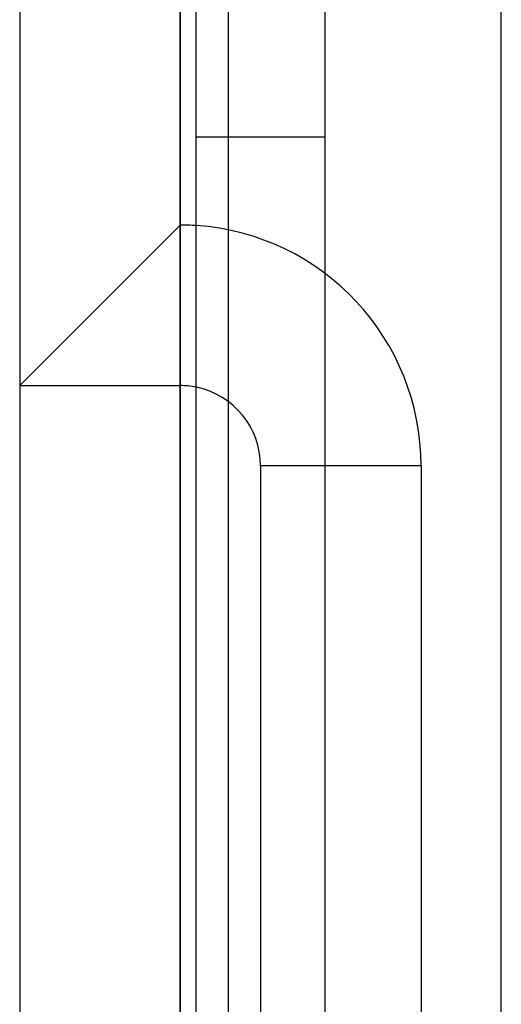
# Model space of a CAD drawing. Header units: millimetres. Extents: x 0 to 93, y 0 to 191.
# Tile 62 of 148: x 0 to 3, y 141 to 147. Entities that reach past the tile are written whole.
import ezdxf

# ---------------------------------------------------------------- set-up
doc = ezdxf.new("R2010")
doc.units = ezdxf.units.MM
doc.layers.add('MAIN-1', color=7, linetype='Continuous')
doc.layers.add('MAIN-2', color=7, linetype='Continuous')

msp = doc.modelspace()

# ---------------------------------------------------------------- linework, layer by layer
at = {"layer": 'MAIN-1'}
for p, q in [((0, 187.5), (0, 5)), ((1, 187.5), (1, 5)), ((1.1, 16.6), (1.1, 183.1)), ((1.9, 183.1), (1.9, 16.6)), ((1, 146), (1, 145)), ((1, 135), (1, 145))]:
    msp.add_line(p, q, dxfattribs=at)
for radius, start in [(1.5, 86.17744), (0.5, 78.46302)]:
    msp.add_arc((1, 144.5), radius, start, 89.99998, dxfattribs=at)
at = {"layer": 'MAIN-2'}
for p, q in [((1, 0), (1, 187.5)), ((3, 14.8), (3, 185)), ((1.9, 183.1), (1.9, 16.6)), ((1.3, 23.45), (1.3, 167.05)), ((1.1, 146.55), (1.9, 146.55)), ((1, 146), (0, 145)), ((1, 146), (1, 146)), ((0, 145), (0, 145)), ((0, 145), (1, 145)), ((1, 145), (1, 145)), ((1.5, 144.5), (1.5, 144.5)), ((2.5, 144.5), (1.5, 144.5)), ((1.5, 144.5), (1.5, 135.5)), ((2.5, 144.5), (2.5, 144.5)), ((2.5, 144.5), (2.5, 135.5))]:
    msp.add_line(p, q, dxfattribs=at)
for radius, end in [(1.5, 86.17744), (0.5, 78.46302)]:
    msp.add_arc((1, 144.5), radius, 0, end, dxfattribs=at)

doc.saveas('drawing.dxf')
